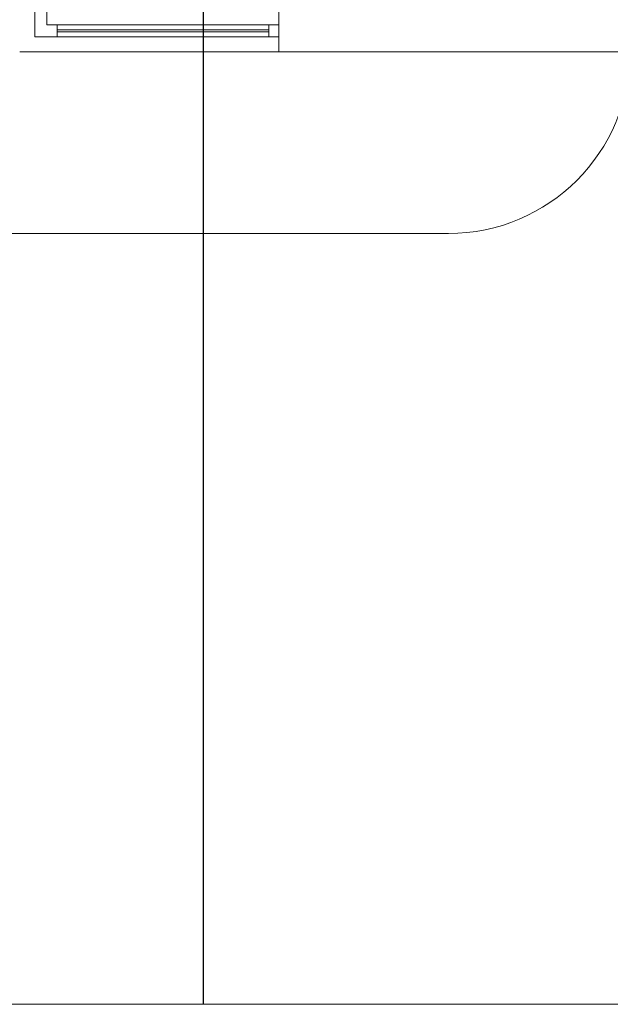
# Model space of a CAD drawing. Header units: millimetres. Extents: x -84458 to 77911, y -55868 to -29230.
# Tile 2 of 103: x 67057 to 67643, y -34058 to -33082. Entities that reach past the tile are written whole.
import ezdxf

# ---------------------------------------------------------------- set-up
doc = ezdxf.new("R2010")
doc.units = ezdxf.units.MM
doc.layers.add('CIENKA', color=7, linetype='Continuous', lineweight=20)

msp = doc.modelspace()

# ---------------------------------------------------------------- linework, layer by layer
at = {"layer": 'CIENKA'}
for p, q in [((67072.47, -32887.23), (67072.47, -33099.23)), ((67084.47, -32887.23), (67084.47, -33087.23)), ((67314.47, -33074.23), (67314.47, -33114.23)), ((67314.47, -33087.23), (67084.47, -33087.23)), ((67094.47, -33099.23), (67094.47, -33087.23)), ((67304.47, -33092.23), (67094.47, -33092.23)), ((67304.47, -33099.23), (67304.47, -33087.23)), ((67314.47, -33099.23), (67072.47, -33099.23)), ((67304.47, -33094.23), (67094.47, -33094.23)), ((67314.47, -33114.23), (67057.47, -33114.23)), ((67314.47, -33114.23), (67655.47, -33114.23)), ((67482.47, -33294.23), (66618.47, -33294.23)), ((65268.27, -34058.41), (68068.27, -34058.41)), ((67239.46, -34058.41), (70039.46, -34058.41))]:
    msp.add_line(p, q, dxfattribs=at)
msp.add_arc((67482.47, -33114.23), 180, 270, 0, dxfattribs=at)
at = {"layer": 'Defpoints'}
msp.add_line((67239.46, -30082.29), (67239.46, -34058.41), dxfattribs=at)

doc.saveas('drawing.dxf')
